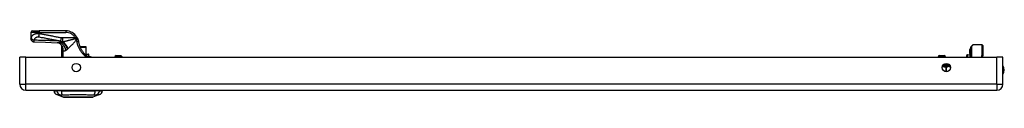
# Model space of a CAD drawing. Header units: inches. Extents: x 4 to 114, y 7 to 59.
# Tile 1 of 72: x 3.89 to 27.85, y 7.12 to 8.74. Entities that reach past the tile are written whole.
import ezdxf

# ---------------------------------------------------------------- set-up
doc = ezdxf.new("R2010")
doc.units = ezdxf.units.IN
doc.header["$MEASUREMENT"] = 0
doc.layers.add('Visible Edges(ANSI)', color=7, linetype='Continuous', lineweight=25)
doc.layers.add('Visible Tangent Edges(ANSI)', color=7, linetype='Continuous', lineweight=25)

msp = doc.modelspace()

# ---------------------------------------------------------------- linework, layer by layer
at = {"layer": 'Visible Edges(ANSI)'}
for p, q in [((4.168, 8.699), (4.168, 8.547)), ((4.208, 8.738), (4.365, 8.738)), ((5.014, 8.738), (4.365, 8.738)), ((4.168, 8.547), (4.168, 8.546)), ((27.036, 8.352), (27.076, 8.392)), ((27.306, 8.398), (27.09, 8.398)), ((4.911, 8.382), (4.911, 8.093)), ((4.928, 8.359), (4.929, 8.358)), ((5.501, 8.348), (5.361, 8.348)), ((5.477, 8.171), (5.562, 8.171)), ((5.501, 8.348), (5.503, 8.348)), ((5.511, 8.171), (5.511, 8.34)), ((5.574, 8.124), (5.574, 8.159)), ((26.95, 8.157), (27.009, 8.16)), ((27.009, 8.292), (27.009, 8.285)), ((27.009, 8.285), (27.009, 8.207)), ((27.009, 8.207), (27.009, 8.205)), ((27.009, 8.205), (27.009, 8.203)), ((27.009, 8.185), (27.009, 8.203)), ((27.009, 8.185), (27.009, 8.184)), ((27.009, 8.185), (27.009, 8.185)), ((27.009, 8.184), (27.009, 8.093)), ((27.017, 8.29), (27.01, 8.293)), ((27.027, 8.306), (27.027, 8.313)), ((27.027, 8.306), (27.027, 8.223)), ((27.027, 8.093), (27.027, 8.223)), ((27.031, 8.093), (27.031, 8.338)), ((27.325, 8.15), (27.314, 8.093)), ((27.326, 8.378), (27.326, 8.154)), ((3.894, 7.439), (3.894, 8.093)), ((4.04, 8.093), (3.894, 8.093)), ((4.04, 8.093), (27.666, 8.093)), ((5.589, 8.112), (5.558, 8.112)), ((5.591, 8.112), (5.589, 8.112)), ((6.206, 8.093), (6.206, 8.102)), ((6.238, 8.134), (6.352, 8.134)), ((6.384, 8.093), (6.384, 8.102)), ((26.237, 8.093), (26.237, 8.102)), ((26.269, 8.134), (26.383, 8.134)), ((26.415, 8.093), (26.415, 8.102)), ((26.513, 7.898), (26.513, 7.911)), ((26.931, 8.093), (26.931, 8.137)), ((27.812, 8.093), (27.666, 8.093)), ((27.812, 7.439), (27.812, 8.093)), ((4.04, 7.293), (27.666, 7.293)), ((4.727, 7.278), (4.796, 7.278)), ((4.906, 7.278), (4.796, 7.278)), ((4.906, 7.278), (5.73, 7.278)), ((5.841, 7.278), (5.73, 7.278)), ((5.841, 7.278), (5.909, 7.278)), ((4.961, 7.123), (4.801, 7.185)), ((5.835, 7.185), (5.675, 7.123))]:
    msp.add_line(p, q, dxfattribs=at)
at = {"layer": 'Visible Edges(ANSI)', "flags": 128}
for points in [[(4.246, 8.466), (4.23, 8.468), (4.216, 8.473), (4.203, 8.48), (4.191, 8.49), (4.181, 8.502), (4.174, 8.516), (4.17, 8.53), (4.168, 8.546)], [(4.246, 8.466), (4.524, 8.458), (4.802, 8.447)], [(4.906, 8.396), (4.894, 8.408), (4.88, 8.419), (4.865, 8.429), (4.85, 8.436), (4.835, 8.442), (4.822, 8.445), (4.811, 8.447), (4.802, 8.447)], [(5.301, 8.555), (5.3, 8.556), (5.299, 8.557), (5.299, 8.558), (5.298, 8.559), (5.298, 8.561), (5.297, 8.562), (5.297, 8.563), (5.296, 8.564), (5.295, 8.566), (5.295, 8.567), (5.294, 8.568), (5.293, 8.569), (5.293, 8.57), (5.292, 8.572), (5.292, 8.573), (5.291, 8.574), (5.29, 8.575), (5.29, 8.576), (5.289, 8.578), (5.288, 8.579), (5.288, 8.58), (5.287, 8.581), (5.286, 8.582), (5.286, 8.583)], [(5.301, 8.555), (5.302, 8.551), (5.303, 8.548), (5.305, 8.545), (5.306, 8.542), (5.308, 8.538), (5.309, 8.535), (5.31, 8.532), (5.311, 8.528), (5.312, 8.525), (5.314, 8.522), (5.315, 8.518), (5.316, 8.515), (5.317, 8.511), (5.318, 8.508), (5.319, 8.505), (5.32, 8.501), (5.32, 8.498), (5.321, 8.494), (5.322, 8.491), (5.323, 8.487), (5.323, 8.484), (5.324, 8.481), (5.325, 8.477), (5.325, 8.474)], [(5.325, 8.474), (5.328, 8.459), (5.331, 8.444), (5.334, 8.429), (5.338, 8.415), (5.342, 8.4), (5.347, 8.386), (5.352, 8.372), (5.357, 8.358), (5.363, 8.344), (5.369, 8.33), (5.375, 8.316), (5.382, 8.303), (5.389, 8.289), (5.397, 8.276), (5.405, 8.264), (5.413, 8.251), (5.421, 8.239), (5.43, 8.226), (5.439, 8.215), (5.449, 8.203), (5.458, 8.192), (5.468, 8.181), (5.478, 8.17), (5.488, 8.16)], [(4.911, 8.382), (4.911, 8.382), (4.911, 8.381), (4.911, 8.381), (4.911, 8.381), (4.912, 8.381), (4.912, 8.38), (4.912, 8.38), (4.913, 8.379), (4.913, 8.378), (4.914, 8.378), (4.915, 8.377), (4.915, 8.376), (4.916, 8.375), (4.917, 8.374), (4.918, 8.373), (4.919, 8.371), (4.92, 8.37), (4.921, 8.369), (4.922, 8.367), (4.923, 8.366), (4.924, 8.364), (4.926, 8.362), (4.927, 8.361), (4.928, 8.359)], [(4.929, 8.358), (4.929, 8.358), (4.929, 8.358), (4.929, 8.357), (4.929, 8.357), (4.93, 8.357), (4.93, 8.357), (4.93, 8.356), (4.93, 8.356), (4.93, 8.356), (4.931, 8.355), (4.931, 8.355), (4.931, 8.355), (4.931, 8.354), (4.931, 8.354), (4.932, 8.354), (4.932, 8.353), (4.932, 8.353), (4.932, 8.352), (4.932, 8.352), (4.933, 8.352), (4.933, 8.351), (4.933, 8.351), (4.933, 8.351), (4.933, 8.35)], [(5.533, 8.121), (5.532, 8.122), (5.53, 8.124), (5.528, 8.125), (5.526, 8.127), (5.524, 8.128), (5.522, 8.13), (5.52, 8.131), (5.518, 8.133), (5.516, 8.135), (5.515, 8.136), (5.513, 8.138), (5.511, 8.139), (5.509, 8.141), (5.507, 8.143), (5.505, 8.144), (5.503, 8.146), (5.501, 8.148), (5.499, 8.15), (5.498, 8.151), (5.496, 8.153), (5.494, 8.155), (5.492, 8.157), (5.49, 8.158), (5.488, 8.16)], [(5.558, 8.112), (5.557, 8.112), (5.556, 8.112), (5.556, 8.112), (5.555, 8.112), (5.554, 8.112), (5.553, 8.113), (5.552, 8.113), (5.551, 8.113), (5.55, 8.113), (5.549, 8.113), (5.548, 8.113), (5.547, 8.114), (5.546, 8.114), (5.545, 8.115), (5.543, 8.115), (5.542, 8.115), (5.541, 8.116), (5.54, 8.116), (5.539, 8.117), (5.538, 8.118), (5.537, 8.118), (5.536, 8.119), (5.535, 8.12), (5.533, 8.121)], [(5.589, 8.112), (5.599, 8.112), (5.609, 8.11), (5.617, 8.108), (5.625, 8.105), (5.631, 8.102), (5.637, 8.1), (5.642, 8.097), (5.648, 8.093)], [(5.591, 8.112), (5.601, 8.112), (5.611, 8.11), (5.619, 8.108), (5.627, 8.105), (5.634, 8.102), (5.639, 8.099), (5.644, 8.096), (5.648, 8.093)], [(4.963, 7.123), (4.963, 7.123), (4.965, 7.123), (4.967, 7.123), (4.97, 7.123), (4.974, 7.123), (4.978, 7.123), (4.984, 7.123), (4.99, 7.123), (4.997, 7.123), (5.005, 7.123), (5.013, 7.123), (5.023, 7.123), (5.033, 7.123), (5.044, 7.123), (5.055, 7.123), (5.067, 7.123), (5.08, 7.123), (5.093, 7.123), (5.106, 7.123), (5.121, 7.123), (5.135, 7.123), (5.151, 7.123), (5.166, 7.123), (5.182, 7.123), (5.199, 7.123), (5.215, 7.123), (5.232, 7.123), (5.249, 7.123), (5.266, 7.123), (5.283, 7.123), (5.301, 7.123), (5.318, 7.123), (5.336, 7.123), (5.353, 7.123), (5.371, 7.123), (5.388, 7.123), (5.405, 7.123), (5.421, 7.123), (5.438, 7.123), (5.454, 7.123), (5.47, 7.123), (5.486, 7.123), (5.501, 7.123), (5.516, 7.123), (5.53, 7.123), (5.544, 7.123), (5.557, 7.123), (5.569, 7.123), (5.581, 7.123), (5.593, 7.123), (5.603, 7.123), (5.613, 7.123), (5.623, 7.123), (5.631, 7.123), (5.639, 7.123), (5.646, 7.123), (5.652, 7.123), (5.658, 7.123), (5.663, 7.123), (5.666, 7.123), (5.669, 7.123), (5.671, 7.123), (5.673, 7.123), (5.673, 7.123)]]:
    msp.add_lwpolyline(points, dxfattribs=at)
at = {"layer": 'Visible Edges(ANSI)'}
for centre in [(5.269, 7.843), (26.437, 7.843)]:
    msp.add_circle(centre, 0.102, dxfattribs=at)
for centre, radius, start, end in [((4.208, 8.699), 0.0394, 90, 180), ((5.014, 8.423), 0.315, 30.5805, 90), ((4.737, 8.289), 0.197, 28.1462, 37.2505), ((27.09, 8.378), 0.0197, 90, 135), ((27.306, 8.378), 0.0197, 0, 90), ((5.503, 8.34), 0.00787, 0, 90), ((5.562, 8.159), 0.0118, 0, 90), ((26.951, 8.137), 0.02, 92.5, 180), ((27.01, 8.292), 0.000394, 70, 180), ((27.019, 8.298), 0.00787, 250, 0), ((27.031, 8.313), 0.00394, 100.0205, 180), ((27.05, 8.338), 0.0197, 135, 180), ((27.306, 8.154), 0.0197, 349.0591, 0), ((5.562, 8.124), 0.0118, 283.2615, 0), ((6.238, 8.102), 0.0315, 90, 180), ((6.352, 8.102), 0.0315, 0, 90), ((26.269, 8.102), 0.0315, 90, 180), ((26.383, 8.102), 0.0315, 0, 90), ((26.533, 7.898), 0.0197, 180, 263.5934), ((26.528, 7.859), 0.0197, 78.7314, 83.5934), ((27.659, 7.785), 0.187, 324.6864, 35.3136), ((4.04, 7.439), 0.146, 180, 270), ((27.666, 7.439), 0.146, 270, 0), ((4.844, 7.295), 0.118, 188.6009, 248.7495), ((4.787, 7.27), 0.0394, 143.1301, 168.463), ((5.792, 7.295), 0.118, 291.2505, 351.3991), ((5.85, 7.27), 0.0394, 11.537, 36.8699), ((4.963, 7.128), 0.00492, 248.7495, 269.7912), ((5.673, 7.128), 0.00492, 270.2088, 291.2505)]:
    msp.add_arc(centre, radius, start, end, dxfattribs=at)
at = {"layer": 'Visible Tangent Edges(ANSI)'}
for p, q in [((4.365, 8.699), (4.168, 8.699)), ((4.365, 8.738), (4.365, 8.699)), ((4.365, 8.666), (4.365, 8.699)), ((4.365, 8.699), (5.014, 8.699)), ((5.014, 8.738), (5.014, 8.699)), ((4.903, 8.566), (4.889, 8.491)), ((4.924, 8.463), (4.924, 8.461)), ((4.935, 8.463), (4.924, 8.463)), ((5.252, 8.563), (4.932, 8.563)), ((4.932, 8.563), (4.932, 8.465)), ((4.932, 8.465), (4.941, 8.465)), ((5.252, 8.563), (5.286, 8.583)), ((27.09, 8.398), (27.05, 8.357)), ((27.306, 8.165), (27.306, 8.398)), ((4.924, 8.281), (4.943, 8.281)), ((4.924, 8.281), (4.924, 8.093)), ((4.94, 8.333), (4.935, 8.332)), ((4.943, 8.093), (4.943, 8.281)), ((4.954, 8.258), (4.944, 8.258)), ((4.944, 8.258), (4.944, 8.093)), ((4.954, 8.093), (4.954, 8.258)), ((5.364, 8.34), (5.505, 8.34)), ((5.574, 8.159), (5.489, 8.159)), ((5.511, 8.34), (5.505, 8.34)), ((5.505, 8.34), (5.505, 8.171)), ((26.95, 8.157), (26.95, 8.093)), ((27.009, 8.203), (27.017, 8.2)), ((27.009, 8.185), (27.009, 8.185)), ((27.01, 8.293), (27.01, 8.286)), ((27.01, 8.207), (27.01, 8.286)), ((27.01, 8.286), (27.017, 8.283)), ((27.01, 8.185), (27.01, 8.093)), ((27.017, 8.283), (27.017, 8.29)), ((27.017, 8.283), (27.017, 8.2)), ((27.017, 8.093), (27.017, 8.2)), ((27.05, 8.357), (27.05, 8.093)), ((27.293, 8.093), (27.306, 8.165)), ((4.04, 7.439), (4.04, 8.093)), ((5.53, 8.124), (5.574, 8.124)), ((6.384, 8.102), (6.206, 8.102)), ((26.415, 8.102), (26.237, 8.102)), ((26.506, 7.918), (26.368, 7.918)), ((27.666, 7.439), (27.666, 8.093)), ((26.352, 7.898), (26.513, 7.898)), ((26.428, 7.879), (26.427, 7.859)), ((26.427, 7.859), (26.427, 7.742)), ((26.444, 7.859), (26.427, 7.859)), ((26.444, 7.742), (26.444, 7.859)), ((3.894, 7.439), (4.04, 7.439)), ((27.666, 7.439), (4.04, 7.439)), ((4.04, 7.293), (4.04, 7.439)), ((27.666, 7.439), (27.666, 7.293)), ((27.666, 7.439), (27.812, 7.439)), ((4.801, 7.185), (4.961, 7.123))]:
    msp.add_line(p, q, dxfattribs=at)
at = {"layer": 'Visible Tangent Edges(ANSI)', "flags": 128}
for points in [[(4.365, 8.666), (4.347, 8.667), (4.329, 8.667), (4.312, 8.666), (4.296, 8.664), (4.281, 8.662), (4.267, 8.659), (4.255, 8.655), (4.244, 8.651), (4.235, 8.647), (4.226, 8.642), (4.218, 8.637), (4.212, 8.632), (4.206, 8.627), (4.2, 8.621), (4.196, 8.616), (4.191, 8.61), (4.188, 8.604), (4.185, 8.599), (4.182, 8.593), (4.179, 8.587), (4.177, 8.581), (4.175, 8.574), (4.173, 8.568), (4.172, 8.562)], [(4.365, 8.666), (4.365, 8.663), (4.364, 8.66), (4.364, 8.656), (4.363, 8.653), (4.362, 8.65), (4.362, 8.646), (4.361, 8.643), (4.361, 8.64), (4.36, 8.636), (4.359, 8.633), (4.359, 8.63), (4.358, 8.627), (4.358, 8.623), (4.357, 8.62), (4.356, 8.617), (4.356, 8.614), (4.355, 8.611), (4.355, 8.608), (4.354, 8.605), (4.354, 8.602), (4.353, 8.6), (4.352, 8.597), (4.352, 8.594), (4.351, 8.592)], [(4.903, 8.566), (4.88, 8.57), (4.858, 8.574), (4.836, 8.578), (4.813, 8.583), (4.791, 8.587), (4.768, 8.591), (4.746, 8.595), (4.724, 8.599), (4.701, 8.604), (4.679, 8.608), (4.656, 8.612), (4.634, 8.616), (4.612, 8.62), (4.589, 8.624), (4.567, 8.629), (4.544, 8.633), (4.522, 8.637), (4.5, 8.641), (4.477, 8.645), (4.455, 8.65), (4.432, 8.654), (4.41, 8.658), (4.388, 8.662), (4.365, 8.666)], [(4.172, 8.562), (4.172, 8.561), (4.171, 8.56), (4.171, 8.56), (4.171, 8.559), (4.171, 8.558), (4.171, 8.557), (4.171, 8.556), (4.17, 8.556), (4.17, 8.555), (4.17, 8.554), (4.17, 8.554), (4.17, 8.553), (4.169, 8.552), (4.169, 8.552), (4.169, 8.551), (4.169, 8.55), (4.169, 8.55), (4.169, 8.549), (4.169, 8.549), (4.169, 8.548), (4.169, 8.548), (4.168, 8.547), (4.168, 8.547), (4.168, 8.547)], [(4.168, 8.547), (4.169, 8.542), (4.169, 8.538), (4.17, 8.533), (4.171, 8.528), (4.172, 8.524), (4.174, 8.519), (4.176, 8.514), (4.178, 8.51), (4.181, 8.505), (4.184, 8.501), (4.187, 8.497), (4.19, 8.493), (4.194, 8.489), (4.198, 8.486), (4.203, 8.483), (4.207, 8.48), (4.211, 8.477), (4.216, 8.475), (4.221, 8.473), (4.226, 8.471), (4.23, 8.47), (4.235, 8.469), (4.24, 8.468), (4.244, 8.468)], [(4.172, 8.562), (4.173, 8.56), (4.174, 8.557), (4.175, 8.555), (4.176, 8.552), (4.178, 8.55), (4.18, 8.547), (4.182, 8.545), (4.185, 8.542), (4.187, 8.539), (4.19, 8.537), (4.193, 8.534), (4.196, 8.532), (4.2, 8.529), (4.204, 8.527), (4.207, 8.525), (4.211, 8.523), (4.215, 8.521), (4.219, 8.519), (4.223, 8.517), (4.227, 8.515), (4.232, 8.513), (4.236, 8.512), (4.24, 8.511), (4.244, 8.509)], [(4.244, 8.468), (4.244, 8.469), (4.244, 8.47), (4.244, 8.47), (4.244, 8.471), (4.244, 8.473), (4.243, 8.474), (4.243, 8.475), (4.243, 8.477), (4.243, 8.478), (4.243, 8.48), (4.243, 8.482), (4.243, 8.484), (4.243, 8.485), (4.243, 8.487), (4.243, 8.489), (4.243, 8.491), (4.243, 8.493), (4.243, 8.495), (4.244, 8.497), (4.244, 8.5), (4.244, 8.502), (4.244, 8.504), (4.244, 8.507), (4.244, 8.509)], [(4.244, 8.509), (4.246, 8.515), (4.248, 8.52), (4.251, 8.525), (4.253, 8.53), (4.256, 8.535), (4.259, 8.54), (4.262, 8.545), (4.265, 8.549), (4.269, 8.554), (4.272, 8.558), (4.276, 8.563), (4.28, 8.567), (4.285, 8.571), (4.289, 8.575), (4.294, 8.578), (4.299, 8.582), (4.305, 8.585), (4.31, 8.587), (4.316, 8.59), (4.323, 8.592), (4.33, 8.593), (4.337, 8.593), (4.344, 8.593), (4.351, 8.592)], [(4.871, 8.488), (4.845, 8.489), (4.819, 8.49), (4.793, 8.491), (4.767, 8.492), (4.741, 8.493), (4.714, 8.494), (4.688, 8.495), (4.662, 8.496), (4.636, 8.497), (4.61, 8.498), (4.584, 8.499), (4.558, 8.5), (4.531, 8.5), (4.505, 8.501), (4.479, 8.502), (4.453, 8.503), (4.427, 8.504), (4.401, 8.505), (4.375, 8.506), (4.349, 8.506), (4.322, 8.507), (4.296, 8.508), (4.27, 8.509), (4.244, 8.509)], [(4.246, 8.466), (4.246, 8.466), (4.246, 8.466), (4.245, 8.466), (4.245, 8.466), (4.245, 8.466), (4.245, 8.466), (4.245, 8.466), (4.245, 8.466), (4.245, 8.466), (4.245, 8.467), (4.245, 8.467), (4.245, 8.467), (4.245, 8.467), (4.245, 8.467), (4.245, 8.467), (4.245, 8.467), (4.245, 8.467), (4.245, 8.467), (4.245, 8.467), (4.245, 8.467), (4.245, 8.468), (4.244, 8.468), (4.244, 8.468), (4.244, 8.468)], [(4.351, 8.592), (4.374, 8.588), (4.396, 8.583), (4.419, 8.579), (4.441, 8.575), (4.463, 8.571), (4.486, 8.567), (4.508, 8.563), (4.531, 8.558), (4.553, 8.554), (4.575, 8.55), (4.598, 8.546), (4.62, 8.542), (4.642, 8.537), (4.665, 8.533), (4.687, 8.529), (4.71, 8.525), (4.732, 8.521), (4.754, 8.516), (4.777, 8.512), (4.799, 8.508), (4.822, 8.504), (4.844, 8.5), (4.866, 8.496), (4.889, 8.491)], [(4.876, 8.45), (4.873, 8.45), (4.869, 8.45), (4.866, 8.45), (4.863, 8.449), (4.859, 8.449), (4.856, 8.449), (4.853, 8.449), (4.849, 8.448), (4.846, 8.448), (4.843, 8.448), (4.84, 8.448), (4.837, 8.448), (4.833, 8.448), (4.83, 8.447), (4.827, 8.447), (4.824, 8.447), (4.821, 8.447), (4.818, 8.447), (4.816, 8.447), (4.813, 8.447), (4.81, 8.447), (4.807, 8.447), (4.804, 8.447), (4.802, 8.447)], [(4.924, 8.463), (4.921, 8.464), (4.919, 8.465), (4.917, 8.466), (4.914, 8.467), (4.912, 8.468), (4.91, 8.469), (4.908, 8.47), (4.905, 8.471), (4.903, 8.472), (4.901, 8.473), (4.899, 8.474), (4.897, 8.475), (4.894, 8.476), (4.892, 8.477), (4.89, 8.478), (4.888, 8.479), (4.886, 8.48), (4.884, 8.481), (4.882, 8.482), (4.88, 8.483), (4.877, 8.484), (4.875, 8.486), (4.873, 8.487), (4.871, 8.488)], [(4.924, 8.461), (4.922, 8.46), (4.92, 8.459), (4.918, 8.459), (4.916, 8.458), (4.915, 8.458), (4.913, 8.457), (4.911, 8.457), (4.909, 8.456), (4.907, 8.456), (4.905, 8.455), (4.903, 8.455), (4.901, 8.455), (4.899, 8.454), (4.897, 8.454), (4.895, 8.453), (4.893, 8.453), (4.891, 8.453), (4.889, 8.452), (4.887, 8.452), (4.885, 8.452), (4.883, 8.451), (4.88, 8.451), (4.878, 8.451), (4.876, 8.45)], [(4.889, 8.491), (4.891, 8.49), (4.893, 8.488), (4.894, 8.487), (4.896, 8.486), (4.898, 8.484), (4.9, 8.483), (4.902, 8.482), (4.903, 8.48), (4.905, 8.479), (4.907, 8.478), (4.909, 8.477), (4.91, 8.476), (4.912, 8.475), (4.914, 8.474), (4.916, 8.473), (4.918, 8.472), (4.919, 8.471), (4.921, 8.47), (4.923, 8.469), (4.925, 8.469), (4.927, 8.468), (4.928, 8.467), (4.93, 8.466), (4.932, 8.465)], [(4.932, 8.563), (4.931, 8.563), (4.929, 8.563), (4.928, 8.563), (4.927, 8.564), (4.926, 8.564), (4.925, 8.564), (4.923, 8.564), (4.922, 8.564), (4.921, 8.564), (4.92, 8.564), (4.919, 8.564), (4.917, 8.564), (4.916, 8.564), (4.915, 8.564), (4.914, 8.564), (4.913, 8.564), (4.911, 8.565), (4.91, 8.565), (4.909, 8.565), (4.908, 8.565), (4.907, 8.565), (4.905, 8.565), (4.904, 8.566), (4.903, 8.566)], [(4.935, 8.463), (4.935, 8.463), (4.934, 8.463), (4.934, 8.463), (4.933, 8.463), (4.933, 8.462), (4.932, 8.462), (4.932, 8.462), (4.931, 8.462), (4.931, 8.462), (4.93, 8.462), (4.93, 8.462), (4.929, 8.462), (4.929, 8.462), (4.928, 8.462), (4.928, 8.461), (4.928, 8.461), (4.927, 8.461), (4.927, 8.461), (4.926, 8.461), (4.926, 8.461), (4.925, 8.461), (4.925, 8.461), (4.924, 8.461), (4.924, 8.461)], [(4.941, 8.465), (4.941, 8.465), (4.941, 8.465), (4.94, 8.465), (4.94, 8.465), (4.94, 8.465), (4.94, 8.465), (4.939, 8.465), (4.939, 8.465), (4.939, 8.465), (4.939, 8.464), (4.938, 8.464), (4.938, 8.464), (4.938, 8.464), (4.938, 8.464), (4.937, 8.464), (4.937, 8.464), (4.937, 8.464), (4.937, 8.464), (4.936, 8.463), (4.936, 8.463), (4.936, 8.463), (4.936, 8.463), (4.935, 8.463), (4.935, 8.463)], [(5.247, 8.544), (5.233, 8.54), (5.22, 8.536), (5.207, 8.533), (5.193, 8.529), (5.18, 8.526), (5.167, 8.522), (5.154, 8.518), (5.141, 8.515), (5.128, 8.511), (5.114, 8.508), (5.101, 8.505), (5.089, 8.501), (5.076, 8.498), (5.063, 8.495), (5.05, 8.491), (5.038, 8.488), (5.025, 8.485), (5.013, 8.482), (5.001, 8.479), (4.988, 8.476), (4.976, 8.473), (4.964, 8.471), (4.953, 8.468), (4.941, 8.465)], [(5.069, 8.302), (5.077, 8.309), (5.084, 8.316), (5.092, 8.323), (5.1, 8.331), (5.108, 8.339), (5.116, 8.347), (5.125, 8.355), (5.133, 8.363), (5.141, 8.371), (5.149, 8.38), (5.158, 8.389), (5.166, 8.398), (5.175, 8.407), (5.183, 8.416), (5.192, 8.425), (5.201, 8.434), (5.209, 8.444), (5.218, 8.453), (5.227, 8.463), (5.236, 8.472), (5.244, 8.482), (5.253, 8.491), (5.262, 8.501), (5.271, 8.511)], [(5.258, 8.546), (5.258, 8.546), (5.257, 8.546), (5.257, 8.546), (5.256, 8.546), (5.256, 8.546), (5.255, 8.546), (5.255, 8.546), (5.254, 8.546), (5.254, 8.545), (5.253, 8.545), (5.253, 8.545), (5.252, 8.545), (5.252, 8.545), (5.251, 8.545), (5.251, 8.545), (5.25, 8.545), (5.25, 8.545), (5.249, 8.544), (5.249, 8.544), (5.248, 8.544), (5.248, 8.544), (5.247, 8.544), (5.247, 8.544), (5.247, 8.544)], [(5.252, 8.563), (5.252, 8.563), (5.252, 8.562), (5.252, 8.561), (5.253, 8.561), (5.253, 8.56), (5.253, 8.559), (5.254, 8.558), (5.254, 8.558), (5.254, 8.557), (5.254, 8.556), (5.255, 8.556), (5.255, 8.555), (5.255, 8.554), (5.255, 8.553), (5.256, 8.553), (5.256, 8.552), (5.256, 8.551), (5.256, 8.551), (5.257, 8.55), (5.257, 8.549), (5.257, 8.548), (5.258, 8.548), (5.258, 8.547), (5.258, 8.546)], [(5.301, 8.555), (5.3, 8.555), (5.3, 8.556), (5.299, 8.556), (5.298, 8.557), (5.297, 8.557), (5.296, 8.557), (5.295, 8.557), (5.293, 8.557), (5.292, 8.556), (5.29, 8.556), (5.289, 8.556), (5.287, 8.555), (5.285, 8.555), (5.283, 8.554), (5.28, 8.553), (5.278, 8.553), (5.276, 8.552), (5.273, 8.551), (5.271, 8.55), (5.268, 8.55), (5.266, 8.549), (5.263, 8.548), (5.261, 8.547), (5.258, 8.546)], [(5.271, 8.511), (5.271, 8.511), (5.271, 8.511), (5.271, 8.511), (5.271, 8.512), (5.271, 8.512), (5.271, 8.512), (5.271, 8.512), (5.271, 8.512), (5.271, 8.512), (5.271, 8.512), (5.271, 8.513), (5.271, 8.513), (5.271, 8.513), (5.271, 8.513), (5.271, 8.513), (5.272, 8.513), (5.272, 8.513), (5.272, 8.513), (5.272, 8.513), (5.272, 8.514), (5.272, 8.514), (5.272, 8.514), (5.272, 8.514), (5.272, 8.514)], [(5.271, 8.511), (5.271, 8.509), (5.272, 8.507), (5.273, 8.506), (5.273, 8.504), (5.274, 8.502), (5.275, 8.5), (5.275, 8.498), (5.276, 8.497), (5.276, 8.495), (5.277, 8.493), (5.277, 8.491), (5.278, 8.489), (5.278, 8.487), (5.279, 8.486), (5.279, 8.484), (5.28, 8.482), (5.28, 8.48), (5.281, 8.478), (5.281, 8.476), (5.281, 8.475), (5.282, 8.473), (5.282, 8.471), (5.282, 8.469), (5.283, 8.467)], [(5.272, 8.514), (5.274, 8.516), (5.276, 8.518), (5.279, 8.52), (5.281, 8.521), (5.283, 8.523), (5.285, 8.525), (5.287, 8.527), (5.289, 8.529), (5.29, 8.531), (5.292, 8.532), (5.294, 8.534), (5.295, 8.536), (5.297, 8.538), (5.298, 8.539), (5.299, 8.541), (5.3, 8.543), (5.3, 8.544), (5.301, 8.546), (5.301, 8.547), (5.302, 8.549), (5.302, 8.55), (5.302, 8.552), (5.301, 8.553), (5.301, 8.555)], [(5.325, 8.474), (5.325, 8.474), (5.325, 8.474), (5.325, 8.474), (5.324, 8.473), (5.323, 8.473), (5.322, 8.473), (5.321, 8.473), (5.32, 8.473), (5.318, 8.473), (5.316, 8.473), (5.315, 8.472), (5.313, 8.472), (5.31, 8.472), (5.308, 8.471), (5.306, 8.471), (5.303, 8.471), (5.301, 8.47), (5.298, 8.47), (5.295, 8.469), (5.293, 8.469), (5.29, 8.468), (5.288, 8.468), (5.285, 8.468), (5.283, 8.467)], [(5.283, 8.467), (5.286, 8.449), (5.291, 8.43), (5.296, 8.412), (5.301, 8.394), (5.307, 8.376), (5.314, 8.358), (5.322, 8.341), (5.33, 8.324), (5.338, 8.306), (5.348, 8.29), (5.357, 8.273), (5.368, 8.257), (5.379, 8.241), (5.39, 8.225), (5.402, 8.21), (5.414, 8.195), (5.427, 8.181), (5.44, 8.167), (5.454, 8.153), (5.468, 8.14), (5.482, 8.127), (5.497, 8.116), (5.511, 8.104), (5.526, 8.093)], [(4.925, 8.335), (4.925, 8.333), (4.925, 8.33), (4.925, 8.328), (4.925, 8.326), (4.925, 8.324), (4.924, 8.321), (4.924, 8.319), (4.924, 8.317), (4.924, 8.315), (4.924, 8.312), (4.924, 8.31), (4.924, 8.308), (4.924, 8.306), (4.924, 8.303), (4.924, 8.301), (4.924, 8.299), (4.924, 8.297), (4.924, 8.294), (4.924, 8.292), (4.924, 8.29), (4.924, 8.288), (4.924, 8.285), (4.924, 8.283), (4.924, 8.281)], [(4.929, 8.358), (4.929, 8.358), (4.928, 8.357), (4.928, 8.356), (4.928, 8.355), (4.927, 8.354), (4.927, 8.354), (4.927, 8.353), (4.927, 8.352), (4.927, 8.351), (4.927, 8.35), (4.926, 8.349), (4.926, 8.348), (4.926, 8.347), (4.926, 8.346), (4.926, 8.345), (4.926, 8.344), (4.926, 8.342), (4.926, 8.341), (4.925, 8.34), (4.925, 8.339), (4.925, 8.338), (4.925, 8.337), (4.925, 8.336), (4.925, 8.335)], [(4.935, 8.332), (4.935, 8.333), (4.935, 8.334), (4.935, 8.336), (4.934, 8.337), (4.934, 8.338), (4.934, 8.34), (4.933, 8.341), (4.933, 8.342), (4.933, 8.343), (4.933, 8.345), (4.933, 8.346), (4.932, 8.347), (4.932, 8.348), (4.932, 8.349), (4.932, 8.35), (4.932, 8.35), (4.932, 8.351), (4.932, 8.351), (4.932, 8.352), (4.932, 8.352), (4.932, 8.352), (4.933, 8.351), (4.933, 8.351), (4.933, 8.35)], [(4.94, 8.333), (4.94, 8.334), (4.94, 8.335), (4.939, 8.336), (4.939, 8.336), (4.939, 8.337), (4.939, 8.338), (4.938, 8.338), (4.938, 8.339), (4.938, 8.34), (4.938, 8.34), (4.937, 8.341), (4.937, 8.342), (4.937, 8.343), (4.936, 8.343), (4.936, 8.344), (4.936, 8.345), (4.936, 8.345), (4.935, 8.346), (4.935, 8.347), (4.935, 8.347), (4.934, 8.348), (4.934, 8.349), (4.934, 8.349), (4.933, 8.35)], [(4.943, 8.281), (4.943, 8.283), (4.943, 8.285), (4.942, 8.287), (4.942, 8.29), (4.942, 8.292), (4.942, 8.294), (4.941, 8.296), (4.941, 8.298), (4.941, 8.301), (4.941, 8.303), (4.94, 8.305), (4.94, 8.307), (4.94, 8.309), (4.939, 8.311), (4.939, 8.313), (4.939, 8.315), (4.938, 8.318), (4.938, 8.32), (4.937, 8.322), (4.937, 8.324), (4.937, 8.326), (4.936, 8.328), (4.936, 8.33), (4.935, 8.332)], [(4.954, 8.258), (4.954, 8.261), (4.954, 8.265), (4.954, 8.268), (4.953, 8.271), (4.953, 8.274), (4.953, 8.278), (4.953, 8.281), (4.952, 8.284), (4.952, 8.287), (4.951, 8.29), (4.951, 8.293), (4.95, 8.297), (4.95, 8.3), (4.949, 8.303), (4.948, 8.306), (4.948, 8.309), (4.947, 8.312), (4.946, 8.315), (4.945, 8.318), (4.944, 8.321), (4.943, 8.324), (4.942, 8.327), (4.941, 8.33), (4.94, 8.333)], [(4.943, 8.281), (4.943, 8.28), (4.943, 8.279), (4.943, 8.278), (4.943, 8.277), (4.944, 8.276), (4.944, 8.275), (4.944, 8.274), (4.944, 8.273), (4.944, 8.272), (4.944, 8.271), (4.944, 8.27), (4.944, 8.27), (4.944, 8.269), (4.944, 8.268), (4.944, 8.267), (4.944, 8.266), (4.944, 8.265), (4.944, 8.264), (4.944, 8.263), (4.944, 8.262), (4.944, 8.261), (4.944, 8.26), (4.944, 8.259), (4.944, 8.258)], [(4.954, 8.258), (4.955, 8.257), (4.957, 8.255), (4.959, 8.254), (4.961, 8.253), (4.963, 8.252), (4.966, 8.252), (4.968, 8.251), (4.97, 8.251), (4.972, 8.251), (4.975, 8.251), (4.977, 8.251), (4.98, 8.251), (4.983, 8.251), (4.985, 8.252), (4.988, 8.253), (4.991, 8.254), (4.994, 8.254), (4.997, 8.256), (5, 8.257), (5.003, 8.258), (5.006, 8.259), (5.01, 8.261), (5.013, 8.262), (5.016, 8.264)], [(5.016, 8.264), (5.018, 8.265), (5.019, 8.266), (5.021, 8.267), (5.023, 8.268), (5.024, 8.269), (5.026, 8.27), (5.028, 8.271), (5.029, 8.272), (5.031, 8.273), (5.033, 8.274), (5.034, 8.275), (5.036, 8.276), (5.038, 8.277), (5.04, 8.278), (5.041, 8.28), (5.043, 8.281), (5.045, 8.282), (5.047, 8.284), (5.048, 8.285), (5.05, 8.286), (5.052, 8.288), (5.054, 8.289), (5.056, 8.291), (5.057, 8.292)], [(5.057, 8.292), (5.058, 8.293), (5.058, 8.293), (5.058, 8.293), (5.059, 8.293), (5.059, 8.294), (5.059, 8.294), (5.06, 8.294), (5.06, 8.294), (5.06, 8.295), (5.061, 8.295), (5.061, 8.295), (5.061, 8.296), (5.061, 8.296), (5.062, 8.296), (5.062, 8.296), (5.062, 8.297), (5.063, 8.297), (5.063, 8.297), (5.063, 8.297), (5.064, 8.298), (5.064, 8.298), (5.064, 8.298), (5.065, 8.299), (5.065, 8.299)], [(5.065, 8.299), (5.065, 8.299), (5.065, 8.299), (5.065, 8.299), (5.066, 8.299), (5.066, 8.3), (5.066, 8.3), (5.066, 8.3), (5.066, 8.3), (5.066, 8.3), (5.067, 8.3), (5.067, 8.3), (5.067, 8.301), (5.067, 8.301), (5.067, 8.301), (5.067, 8.301), (5.068, 8.301), (5.068, 8.301), (5.068, 8.301), (5.068, 8.302), (5.068, 8.302), (5.068, 8.302), (5.069, 8.302), (5.069, 8.302), (5.069, 8.302)], [(27.009, 8.205), (27.009, 8.205), (27.009, 8.205), (27.009, 8.205), (27.009, 8.205), (27.009, 8.205), (27.01, 8.205), (27.01, 8.205), (27.01, 8.206), (27.01, 8.206), (27.01, 8.206), (27.01, 8.206), (27.01, 8.206), (27.01, 8.206), (27.01, 8.206), (27.01, 8.206), (27.01, 8.206), (27.01, 8.206), (27.01, 8.207), (27.01, 8.207), (27.01, 8.207), (27.01, 8.207), (27.01, 8.207), (27.01, 8.207), (27.01, 8.207)], [(27.01, 8.185), (27.01, 8.185), (27.01, 8.185), (27.01, 8.185), (27.01, 8.185), (27.01, 8.185), (27.01, 8.185), (27.01, 8.185), (27.01, 8.185), (27.01, 8.185), (27.01, 8.185), (27.01, 8.185), (27.01, 8.185), (27.01, 8.185), (27.01, 8.185), (27.01, 8.185), (27.01, 8.185), (27.01, 8.185), (27.01, 8.185), (27.01, 8.185), (27.01, 8.185), (27.01, 8.185), (27.01, 8.185), (27.01, 8.185), (27.009, 8.185)], [(5.533, 8.121), (5.534, 8.12), (5.535, 8.12), (5.535, 8.119), (5.536, 8.118), (5.536, 8.117), (5.536, 8.117), (5.537, 8.116), (5.537, 8.115), (5.537, 8.114), (5.537, 8.113), (5.537, 8.111), (5.537, 8.11), (5.537, 8.109), (5.537, 8.108), (5.537, 8.106), (5.537, 8.105), (5.536, 8.104), (5.536, 8.102), (5.536, 8.101), (5.535, 8.099), (5.535, 8.098), (5.534, 8.096), (5.534, 8.095), (5.533, 8.093)], [(5.558, 8.112), (5.559, 8.112), (5.561, 8.112), (5.562, 8.112), (5.563, 8.112), (5.565, 8.111), (5.566, 8.111), (5.568, 8.111), (5.569, 8.11), (5.57, 8.11), (5.572, 8.109), (5.573, 8.108), (5.575, 8.108), (5.576, 8.107), (5.577, 8.106), (5.578, 8.105), (5.58, 8.104), (5.581, 8.103), (5.582, 8.102), (5.583, 8.1), (5.584, 8.099), (5.585, 8.098), (5.586, 8.096), (5.586, 8.095), (5.587, 8.093)], [(26.34, 7.874), (26.344, 7.874), (26.348, 7.873), (26.351, 7.873), (26.355, 7.872), (26.358, 7.871), (26.362, 7.871), (26.366, 7.87), (26.369, 7.869), (26.373, 7.868), (26.376, 7.868), (26.38, 7.867), (26.384, 7.866), (26.387, 7.865), (26.391, 7.865), (26.394, 7.864), (26.398, 7.863), (26.402, 7.862), (26.405, 7.862), (26.409, 7.861), (26.413, 7.861), (26.416, 7.86), (26.42, 7.86), (26.424, 7.86), (26.427, 7.859)], [(26.428, 7.879), (26.425, 7.879), (26.422, 7.879), (26.419, 7.879), (26.416, 7.88), (26.412, 7.88), (26.409, 7.88), (26.406, 7.88), (26.402, 7.881), (26.399, 7.881), (26.396, 7.881), (26.392, 7.882), (26.389, 7.882), (26.385, 7.882), (26.382, 7.883), (26.378, 7.883), (26.375, 7.884), (26.371, 7.884), (26.367, 7.884), (26.364, 7.885), (26.36, 7.885), (26.356, 7.885), (26.353, 7.886), (26.349, 7.886), (26.345, 7.886)], [(26.531, 7.879), (26.528, 7.879), (26.526, 7.88), (26.523, 7.88), (26.521, 7.881), (26.518, 7.882), (26.515, 7.883), (26.512, 7.884), (26.508, 7.885), (26.504, 7.886), (26.5, 7.886), (26.496, 7.887), (26.491, 7.887), (26.487, 7.887), (26.482, 7.886), (26.477, 7.886), (26.471, 7.885), (26.466, 7.884), (26.461, 7.883), (26.456, 7.882), (26.45, 7.881), (26.445, 7.88), (26.439, 7.88), (26.434, 7.879), (26.428, 7.879)], [(26.444, 7.859), (26.448, 7.86), (26.452, 7.861), (26.456, 7.862), (26.46, 7.863), (26.464, 7.865), (26.467, 7.867), (26.471, 7.868), (26.475, 7.87), (26.479, 7.871), (26.483, 7.873), (26.487, 7.874), (26.491, 7.875), (26.494, 7.875), (26.498, 7.875), (26.502, 7.874), (26.506, 7.873), (26.51, 7.872), (26.514, 7.87), (26.518, 7.869), (26.522, 7.867), (26.525, 7.865), (26.529, 7.864), (26.533, 7.862), (26.537, 7.861)], [(4.801, 7.185), (4.802, 7.185), (4.802, 7.185), (4.803, 7.185), (4.804, 7.185), (4.805, 7.185), (4.806, 7.185), (4.808, 7.185), (4.81, 7.185), (4.812, 7.185), (4.815, 7.185), (4.818, 7.185), (4.821, 7.185), (4.824, 7.184), (4.828, 7.184), (4.831, 7.184), (4.835, 7.184), (4.84, 7.184), (4.844, 7.184), (4.849, 7.184), (4.854, 7.184), (4.859, 7.184), (4.864, 7.184), (4.87, 7.184), (4.878, 7.184)], [(4.878, 7.184), (4.879, 7.184), (4.881, 7.184), (4.882, 7.184), (4.884, 7.184), (4.886, 7.184), (4.887, 7.184), (4.889, 7.184), (4.891, 7.184), (4.893, 7.184), (4.895, 7.184), (4.897, 7.184), (4.899, 7.184), (4.901, 7.184), (4.904, 7.184), (4.906, 7.184), (4.908, 7.184), (4.911, 7.184), (4.913, 7.184), (4.916, 7.184), (4.919, 7.184), (4.921, 7.184), (4.924, 7.184), (4.927, 7.184), (4.929, 7.184)], [(4.929, 7.184), (4.963, 7.184), (4.994, 7.184), (5.025, 7.184), (5.057, 7.184), (5.089, 7.184), (5.121, 7.185), (5.154, 7.185), (5.187, 7.185), (5.219, 7.185), (5.252, 7.185), (5.285, 7.185), (5.318, 7.185), (5.351, 7.185), (5.384, 7.185), (5.417, 7.185), (5.45, 7.185), (5.482, 7.185), (5.515, 7.185), (5.547, 7.184), (5.579, 7.184), (5.611, 7.184), (5.642, 7.184), (5.673, 7.184), (5.707, 7.184)], [(5.043, 7.123), (5.037, 7.123), (5.031, 7.123), (5.025, 7.123), (5.019, 7.123), (5.013, 7.123), (5.008, 7.123), (5.003, 7.123), (4.999, 7.123), (4.994, 7.123), (4.99, 7.123), (4.986, 7.123), (4.982, 7.123), (4.979, 7.123), (4.976, 7.123), (4.973, 7.123), (4.971, 7.123), (4.968, 7.123), (4.967, 7.123), (4.965, 7.123), (4.964, 7.123), (4.962, 7.123), (4.962, 7.123), (4.961, 7.123), (4.961, 7.123)], [(5.09, 7.123), (5.088, 7.123), (5.086, 7.123), (5.084, 7.123), (5.082, 7.123), (5.08, 7.123), (5.078, 7.123), (5.076, 7.123), (5.074, 7.123), (5.072, 7.123), (5.07, 7.123), (5.068, 7.123), (5.066, 7.123), (5.064, 7.123), (5.062, 7.123), (5.06, 7.123), (5.058, 7.123), (5.056, 7.123), (5.054, 7.123), (5.053, 7.123), (5.051, 7.123), (5.049, 7.123), (5.047, 7.123), (5.045, 7.123), (5.043, 7.123)], [(5.546, 7.123), (5.529, 7.123), (5.513, 7.123), (5.495, 7.123), (5.477, 7.123), (5.458, 7.123), (5.439, 7.123), (5.419, 7.123), (5.4, 7.123), (5.38, 7.123), (5.359, 7.123), (5.339, 7.123), (5.318, 7.123), (5.297, 7.123), (5.277, 7.123), (5.256, 7.123), (5.236, 7.123), (5.216, 7.123), (5.197, 7.123), (5.178, 7.123), (5.159, 7.123), (5.141, 7.123), (5.123, 7.123), (5.107, 7.123), (5.09, 7.123)], [(5.593, 7.123), (5.591, 7.123), (5.589, 7.123), (5.587, 7.123), (5.585, 7.123), (5.584, 7.123), (5.582, 7.123), (5.58, 7.123), (5.578, 7.123), (5.576, 7.123), (5.574, 7.123), (5.572, 7.123), (5.57, 7.123), (5.568, 7.123), (5.566, 7.123), (5.564, 7.123), (5.562, 7.123), (5.56, 7.123), (5.558, 7.123), (5.556, 7.123), (5.554, 7.123), (5.552, 7.123), (5.55, 7.123), (5.548, 7.123), (5.546, 7.123)], [(5.675, 7.123), (5.675, 7.123), (5.674, 7.123), (5.674, 7.123), (5.673, 7.123), (5.671, 7.123), (5.67, 7.123), (5.668, 7.123), (5.665, 7.123), (5.663, 7.123), (5.66, 7.123), (5.657, 7.123), (5.654, 7.123), (5.65, 7.123), (5.646, 7.123), (5.642, 7.123), (5.637, 7.123), (5.633, 7.123), (5.628, 7.123), (5.622, 7.123), (5.617, 7.123), (5.611, 7.123), (5.605, 7.123), (5.599, 7.123), (5.593, 7.123)], [(5.707, 7.184), (5.709, 7.184), (5.712, 7.184), (5.715, 7.184), (5.717, 7.184), (5.72, 7.184), (5.723, 7.184), (5.725, 7.184), (5.728, 7.184), (5.73, 7.184), (5.732, 7.184), (5.735, 7.184), (5.737, 7.184), (5.739, 7.184), (5.741, 7.184), (5.743, 7.184), (5.745, 7.184), (5.747, 7.184), (5.749, 7.184), (5.75, 7.184), (5.752, 7.184), (5.754, 7.184), (5.755, 7.184), (5.757, 7.184), (5.758, 7.184)], [(5.758, 7.184), (5.766, 7.184), (5.772, 7.184), (5.777, 7.184), (5.782, 7.184), (5.787, 7.184), (5.792, 7.184), (5.796, 7.184), (5.801, 7.184), (5.805, 7.184), (5.808, 7.184), (5.812, 7.184), (5.815, 7.185), (5.818, 7.185), (5.821, 7.185), (5.824, 7.185), (5.826, 7.185), (5.828, 7.185), (5.83, 7.185), (5.831, 7.185), (5.832, 7.185), (5.833, 7.185), (5.834, 7.185), (5.834, 7.185), (5.835, 7.185)]]:
    msp.add_lwpolyline(points, dxfattribs=at)
at = {"layer": 'Visible Tangent Edges(ANSI)'}
for centre, radius, start, end in [((5.014, 8.423), 0.276, 30.5805, 90), ((27.659, 7.785), 0.168, 335.7439, 24.2561), ((4.963, 7.128), 0.00492, 248.7495, 269.7912)]:
    msp.add_arc(centre, radius, start, end, dxfattribs=at)
for centre, major_axis, ratio, start_param, end_param in [((1.393, 8.859), (3.673, -0.28), 0.09119, 5.963131, 5.978489), ((4.885, 8.562), (-0.005, -0.118), 0.119705, 5.400993, 5.962795), ((4.861, 8.264), (-0.063, 0.186), 0.76978, 4.456044, 5.771273), ((4.757, 8.267), (0.149, 0.129), 0.924855, 5.892344, 6.283185), ((1.412, 8.958), (3.672, -0.383), 0.123492, 5.999185, 6.006887), ((4.924, 8.292), (0.096, -0.172), 0.627605, 1.231527, 2.411005), ((4.935, 8.299), (-0.099, 0.17), 0.604176, 4.374903, 5.517504), ((4.941, 8.302), (-0.098, 0.171), 0.594817, 4.382906, 5.514832), ((5.247, 8.511), (-0.116, 0.159), 0.099559, 4.639553, 4.847409), ((5.258, 8.518), (-0.078, 0.181), 0.058123, 4.666855, 4.846581), ((4.944, 8.335), (-0.0197, 0.0011), 0.203793, 0.278045, 1.130973), ((5.501, 8.34), (0, 0.00787), 0.489583, 4.712389, 6.283185), ((27.01, 8.285), (-0.000394, 0), 0.969342, 4.363323, 6.283185), ((27.01, 8.207), (-0.000394, 0), 0.969342, 4.363323, 6.283185), ((27.01, 8.184), (-0.000394, 0), 0.836188, 4.363323, 6.283185), ((27.009, 8.185), (0.000287, 0.00027), 0.557787, 0.659501, 0.995927), ((27.019, 8.291), (0.00787, 0), 0.969342, 4.363323, 6.283185), ((27.019, 8.207), (0.00787, 0), 0.969342, 4.363323, 6.283185), ((27.031, 8.306), (-0.00394, 0), 0.969342, 4.887279, 6.283185), ((27.031, 8.223), (-0.00394, 0), 0.969342, 4.887279, 6.283185), ((27.05, 8.338), (-0.0197, 0), 0.91745, 4.712389, 6.283185), ((27.05, 8.338), (-0.0139, 0.0139), 0.852462, 5.41831, 6.283185), ((27.306, 8.154), (0.0197, 0), 0.533433, 0, 1.570796), ((27.306, 8.154), (0.0193, -0.0037), 0.526442, 0, 1.672214), ((26.427, 7.859), (-0.0022, 0.0196), 0.864664, 4.615605, 6.089617), ((26.528, 7.859), (0.0022, 0.0196), 0.864664, 6.184247, 6.283185), ((4.906, 7.298), (0.016, -0.117), 0.948273, 4.754759, 5.892029), ((4.944, 7.298), (-0.005, -0.118), 0.314585, 4.896593, 6.033863), ((5.692, 7.298), (0.005, -0.118), 0.314585, 0.249322, 1.386592), ((5.73, 7.298), (-0.016, -0.117), 0.948273, 0.391156, 1.528426)]:
    msp.add_ellipse(centre, major_axis=major_axis, ratio=ratio, start_param=start_param, end_param=end_param, dxfattribs=at)

doc.saveas('drawing.dxf')
